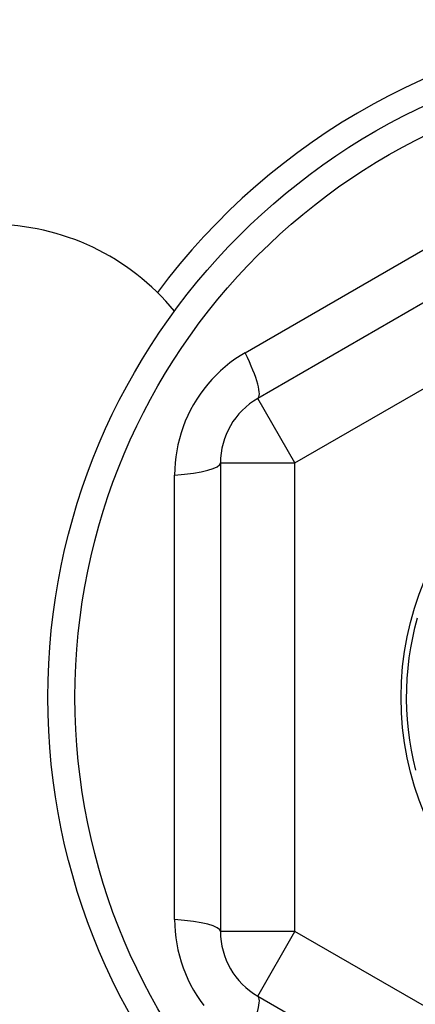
# Model space of a CAD drawing. Header units: inches. Extents: x 32 to 80, y 15.9 to 42.2.
# Tile 27 of 59: x 46.551 to 46.76, y 38.405 to 38.926. Entities that reach past the tile are written whole.
import ezdxf

# ---------------------------------------------------------------- set-up
doc = ezdxf.new("R2010")
doc.units = ezdxf.units.IN
doc.header["$MEASUREMENT"] = 0
doc.layers.add('Visible Edges(ANSI)', color=7, linetype='Continuous', lineweight=25)
doc.layers.add('Visible Tangent Edges(ANSI)', color=7, linetype='Continuous', lineweight=25)

msp = doc.modelspace()

# ---------------------------------------------------------------- linework, layer by layer
at = {"layer": 'Visible Edges(ANSI)'}
for p, q in [((46.89119983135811, 38.84923617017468), (46.67663290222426, 38.72535589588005)), ((46.65694786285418, 38.69126040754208), (46.65694786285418, 38.44349985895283)), ((46.67663290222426, 38.40940437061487), (46.89119983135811, 38.28552409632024))]:
    msp.add_line(p, q, dxfattribs=at)
at = {"layer": 'Visible Edges(ANSI)', "flags": 128}
msp.add_lwpolyline([(46.76024693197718, 38.52875198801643), (46.75898761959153, 38.53404622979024), (46.75791432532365, 38.53938128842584), (46.7570283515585, 38.544750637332), (46.75633077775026, 38.55014769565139), (46.75582247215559, 38.55556585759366), (46.75550405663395, 38.56099848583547), (46.75537590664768, 38.56643892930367), (46.75543818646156, 38.57188052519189), (46.75569083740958, 38.5773166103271), (46.75613351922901, 38.58274052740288), (46.75676570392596, 38.58814563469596), (46.75758661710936, 38.59352531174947), (46.75859526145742, 38.59887297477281), (46.75979039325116, 38.60418207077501), (46.76117054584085, 38.6094461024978)], dxfattribs=at)
at = {"layer": 'Visible Edges(ANSI)'}
for radius in [0.3451589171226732, 0.1584645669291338]:
    msp.add_circle((46.9108848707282, 38.56738013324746), radius, dxfattribs=at)
for centre, radius, start, end in [((46.9108848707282, 38.56738013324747), 0.3582677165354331, 45.74906109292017, 143.3100461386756), ((46.53588487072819, 38.69238013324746), 0.1250000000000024, 39.30963001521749, 90.00000000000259), ((46.69631794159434, 38.69126040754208), 0.0393700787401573, 119.9999999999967, 180), ((46.69631794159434, 38.44349985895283), 0.0393700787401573, 180, 240.0000000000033)]:
    msp.add_arc(centre, radius, start, end, dxfattribs=at)
at = {"layer": 'Visible Tangent Edges(ANSI)'}
for p, q in [((46.67005428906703, 38.74953802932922), (46.87354679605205, 38.86702448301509)), ((46.69631794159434, 38.69126040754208), (46.9108848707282, 38.8151406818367)), ((46.69631794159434, 38.69126040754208), (46.67663290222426, 38.72535589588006)), ((46.65694786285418, 38.69126040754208), (46.69631794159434, 38.69126040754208)), ((46.69631794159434, 38.44349985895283), (46.69631794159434, 38.69126040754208)), ((46.63271621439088, 38.44989367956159), (46.63271621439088, 38.68486658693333)), ((46.69631794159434, 38.44349985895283), (46.65694786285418, 38.44349985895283)), ((46.67663290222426, 38.40940437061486), (46.69631794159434, 38.44349985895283)), ((46.9108848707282, 38.31961958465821), (46.69631794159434, 38.44349985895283))]:
    msp.add_line(p, q, dxfattribs=at)
at = {"layer": 'Visible Tangent Edges(ANSI)', "flags": 128}
for points in [[(46.67005429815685, 38.7495380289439), (46.66730344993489, 38.74786963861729), (46.66461187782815, 38.74607389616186), (46.66198880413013, 38.74415439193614), (46.65944389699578, 38.74211503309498), (46.65698562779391, 38.73996193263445), (46.65462148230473, 38.73770203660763), (46.65235901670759, 38.73534227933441), (46.65020555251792, 38.73288934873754), (46.64816123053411, 38.73034135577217), (46.64622752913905, 38.72770116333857), (46.64440878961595, 38.72497597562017), (46.64270935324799, 38.72217300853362), (46.64113356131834, 38.71929944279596), (46.639685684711, 38.71636250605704), (46.63837013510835, 38.7133693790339), (46.63719069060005, 38.71032603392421), (46.63614765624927, 38.70723319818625), (46.63524143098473, 38.70409808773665), (46.63447274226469, 38.70092903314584), (46.63384224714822, 38.69773440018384), (46.6333506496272, 38.6945224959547), (46.63299865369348, 38.69130166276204), (46.63278693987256, 38.68808025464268), (46.63271621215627, 38.68486659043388)], [(46.63271621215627, 38.44989367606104), (46.6327856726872, 38.44667719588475), (46.63299503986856, 38.4434483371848), (46.63334583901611, 38.44021694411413), (46.63383952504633, 38.4369933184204), (46.63447501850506, 38.43378783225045), (46.6352500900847, 38.4306104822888), (46.63616246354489, 38.42747125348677), (46.63721002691, 38.42437981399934), (46.63839449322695, 38.42133538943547), (46.63971412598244, 38.41834066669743), (46.64116484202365, 38.41540301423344), (46.64274255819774, 38.41252976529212), (46.64444323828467, 38.40972828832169), (46.64626275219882, 38.40700594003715), (46.64819708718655, 38.40437006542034)]]:
    msp.add_lwpolyline(points, dxfattribs=at)
at = {"layer": 'Visible Tangent Edges(ANSI)'}
msp.add_circle((46.9108848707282, 38.56738013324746), 0.3308444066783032, dxfattribs=at)
for centre, major_axis, ratio, start_param, end_param in [((46.65694786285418, 38.75945138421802), (0.0196850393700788, -0.0340954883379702), 0.1759287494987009, 0, 1.176112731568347), ((46.61757778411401, 38.69126040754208), (0.0393700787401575, 0), 0.1759287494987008, 5.107072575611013, 6.283185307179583), ((46.61757778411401, 38.44349985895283), (0.0393700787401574, 0), 0.1759287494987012, 0, 1.176112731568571), ((46.65694786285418, 38.37530888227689), (0.0196850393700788, 0.03409548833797), 0.1759287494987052, 5.107072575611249, 6.28318530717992)]:
    msp.add_ellipse(centre, major_axis=major_axis, ratio=ratio, start_param=start_param, end_param=end_param, dxfattribs=at)

doc.saveas('drawing.dxf')
